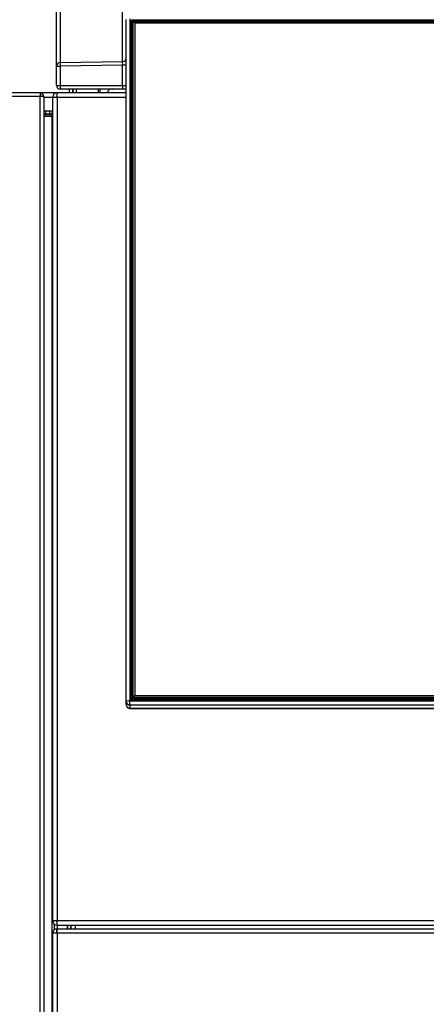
# Model space of a CAD drawing. Header units: millimetres. Extents: x 14 to 274, y 0 to 191.
# Tile 28 of 59: x 54 to 65, y 150 to 177. Entities that reach past the tile are written whole.
import ezdxf
from ezdxf.enums import TextEntityAlignment as Align

# ---------------------------------------------------------------- set-up
doc = ezdxf.new("R2010")
doc.units = ezdxf.units.MM
doc.layers.add('134.136_BW4_CTM-', color=7, linetype='Continuous')
doc.layers.add('Standard', color=7, linetype='Continuous')
doc.styles.add('SEACAD_Arial', font='arial.ttf')
doc.dimstyles.new('ISO', dxfattribs={"dimtxt": 3, "dimasz": 3, "dimexe": 1.5, "dimexo": 1.5, "dimgap": 0.75, "dimtad": 1, "dimlfac": 10, "dimtxsty": 'SEACAD_Arial', "dimblk1": '_SE_FILLED', "dimblk2": '_SE_FILLED', "dimsah": 1, "dimcen": 1.5, "dimazin": 0, "dimtfac": 0.7, "dimtdec": 3, "dimtmove": 0, "dimatfit": 3, "dimfxl": 1, "dimarcsym": 0})

# ---------------------------------------------------------------- blocks, each defined once
blk = doc.blocks.new('SE1')
at = {"layer": '134.136_BW4_CTM-', "color": 7, "linetype": 'Continuous'}
for p, q in [((28.156, 49.024), (28.156, 51.988)), ((28.254, 52.087), (28.254, 49.123)), ((29.958, 49.151), (29.958, 51.77)), ((30.056, 31.74), (30.056, 50.3)), ((30.156, 50.312), (30.156, 31.752)), ((30.171, 31.827), (30.171, 50.223)), ((30.205, 50.182), (30.201, 50.219)), ((30.201, 50.219), (30.201, 31.823)), ((30.205, 31.795), (30.205, 50.182)), ((30.231, 50.283), (57.881, 50.283)), ((30.231, 50.249), (30.231, 50.283)), ((57.881, 50.249), (30.231, 50.249)), ((30.231, 50.249), (30.235, 50.211)), ((30.235, 50.211), (30.252, 50.211)), ((30.235, 50.178), (30.235, 50.211)), ((30.236, 50.178), (30.235, 50.178)), ((30.235, 50.178), (30.235, 31.793)), ((30.261, 50.222), (30.236, 50.194)), ((30.236, 31.891), (30.236, 50.194)), ((30.286, 50.243), (30.261, 50.222)), ((30.286, 50.2), (30.261, 50.222)), ((30.286, 50.243), (57.826, 50.243)), ((57.826, 50.2), (30.286, 50.2)), ((30.286, 50.2), (30.286, 31.897)), ((28.254, 49.123), (29.958, 49.151)), ((29.958, 49.051), (28.254, 49.024)), ((30.056, 49.051), (29.958, 49.051)), ((29.958, 48.5), (29.958, 49.051)), ((28.156, 49.024), (28.254, 49.024)), ((28.156, 48.5), (28.156, 49.024)), ((28.254, 49.024), (28.254, 48.5)), ((28.156, 48.5), (28.254, 48.5)), ((28.254, 48.5), (29.958, 48.5)), ((29.958, 48.5), (30.056, 48.5)), ((27.716, 48.3), (0.166, 48.3)), ((28.174, 48.3), (27.716, 48.3)), ((27.716, 48.3), (27.716, 48.2)), ((27.716, 48.297), (27.719, 48.297)), ((27.719, 48.297), (27.719, 48.217)), ((28.167, 48.3), (28.167, 48.199)), ((28.174, 48.182), (28.174, 48.3)), ((28.181, 48.3), (28.174, 48.3)), ((30.056, 48.3), (28.181, 48.3)), ((29.959, 48.4), (28.256, 48.4)), ((28.504, 48.4), (28.504, 48.318)), ((28.604, 48.318), (28.604, 48.4)), ((28.606, 48.4), (28.606, 48.3)), ((28.706, 48.3), (28.706, 48.4)), ((29.297, 48.3), (29.297, 48.4)), ((29.346, 48.315), (29.346, 48.4)), ((29.346, 48.315), (29.346, 48.3)), ((29.346, 48.315), (29.531, 48.311)), ((29.609, 48.4), (29.521, 48.3)), ((29.675, 48.4), (29.675, 48.4)), ((30.056, 48.4), (29.959, 48.4)), ((27.716, 48.2), (0.166, 48.2)), ((27.716, 48.217), (27.719, 48.217)), ((27.716, 9.85), (27.716, 48.2)), ((27.816, 48.2), (27.716, 48.2)), ((27.816, 48.2), (27.816, 9.85)), ((27.816, 48.182), (28.056, 48.182)), ((28.056, 48.182), (28.174, 48.182)), ((28.056, 25.768), (28.056, 48.182)), ((28.174, 48.182), (28.174, 25.768)), ((28.174, 48.182), (30.056, 48.182)), ((28.056, 47.8), (27.816, 47.8)), ((27.816, 47.72), (27.866, 47.72)), ((28.051, 47.719), (27.816, 47.719)), ((27.816, 47.71), (28.042, 47.71)), ((27.866, 47.72), (27.866, 47.8)), ((27.866, 47.72), (27.966, 47.72)), ((27.866, 47.72), (27.866, 47.719)), ((27.966, 47.8), (27.966, 47.72)), ((27.966, 47.719), (27.966, 47.72)), ((28.043, 47.8), (28.032, 47.723)), ((28.042, 47.71), (28.051, 47.719)), ((28.042, 47.71), (28.042, 47.66)), ((28.042, 47.66), (27.816, 47.66)), ((28.042, 9.584), (28.042, 47.66)), ((28.042, 47.66), (28.056, 47.66)), ((30.236, 31.867), (30.236, 31.891)), ((30.236, 31.891), (30.261, 31.87)), ((30.286, 31.897), (30.261, 31.87)), ((30.286, 31.897), (57.826, 31.897)), ((30.056, 31.655), (30.056, 31.74)), ((30.056, 31.655), (30.056, 31.648)), ((30.156, 31.752), (57.956, 31.752)), ((30.156, 31.641), (30.156, 31.752)), ((57.956, 31.641), (30.156, 31.641)), ((30.156, 31.641), (30.156, 31.556)), ((30.231, 31.793), (30.231, 31.767)), ((57.881, 31.793), (30.231, 31.793)), ((57.881, 31.767), (30.231, 31.767)), ((30.261, 31.839), (30.236, 31.867)), ((30.261, 31.87), (30.286, 31.842)), ((30.286, 31.817), (30.261, 31.839)), ((30.286, 31.842), (30.286, 31.817)), ((57.826, 31.842), (30.286, 31.842)), ((30.286, 31.817), (57.826, 31.817)), ((30.156, 31.556), (57.956, 31.556)), ((30.156, 31.548), (30.156, 31.556)), ((30.156, 31.548), (57.956, 31.548)), ((28.174, 25.768), (28.056, 25.768)), ((28.167, 25.751), (28.167, 25.65)), ((59.938, 25.768), (28.174, 25.768)), ((28.174, 25.65), (28.174, 25.768)), ((28.092, 25.683), (28.092, 25.516)), ((28.101, 25.523), (28.101, 25.676)), ((28.166, 25.447), (28.166, 25.55)), ((28.174, 25.65), (28.181, 25.65)), ((28.176, 25.65), (28.176, 25.55)), ((28.176, 25.43), (28.176, 25.55)), ((28.176, 25.55), (59.936, 25.55)), ((28.181, 25.65), (59.931, 25.65)), ((28.456, 25.65), (28.456, 25.55)), ((28.457, 25.55), (28.457, 25.65)), ((28.54, 25.65), (28.54, 25.55)), ((28.556, 25.55), (28.556, 25.65)), ((28.676, 25.55), (28.676, 25.65)), ((28.056, 9.85), (28.056, 25.43)), ((28.176, 25.43), (28.056, 25.43)), ((59.936, 25.43), (28.176, 25.43)), ((28.176, 25.43), (28.176, 9.87))]:
    blk.add_line(p, q, dxfattribs=at)
for centre, radius, start, end in [((30.231, 50.219), 0.0298, 89.6833, 179.888), ((28.263, 49.101), 1.696, 358.3145, 1.6855), ((28.256, 48.5), 0.1, 180, 270), ((27.719, 48.2), 0.097, 0, 90), ((28.174, 48.182), 0.118, 93.4355, 180), ((28.174, 48.182), 0.118, 90, 93.4355), ((28.181, 48.182), 0.118, 90, 93.4355), ((28.486, 48.318), 0.018, 270, 360), ((28.486, 48.318), 0.118, 351.2257, 360), ((27.719, 48.2), 0.017, 0, 90), ((28.174, 48.182), 0.018, 113.1311, 180), ((28.174, 48.182), 0.018, 90, 113.1311), ((28.042, 47.66), 0.05, 74.2537, 89.9956), ((30.156, 31.648), 0.1, 180, 270), ((30.231, 31.823), 0.0299, 180.267, 270.1617), ((28.174, 25.768), 0.118, 180, 266.5645), ((28.174, 25.768), 0.018, 180, 246.8689), ((28.174, 25.768), 0.018, 246.8689, 270), ((28.176, 25.43), 0.12, 94.7802, 180), ((28.176, 25.43), 0.12, 90, 94.7802), ((28.174, 25.768), 0.118, 266.5645, 270), ((28.181, 25.768), 0.118, 266.5645, 270), ((28.176, 25.43), 0.02, 120, 180), ((28.176, 25.43), 0.02, 90, 120)]:
    blk.add_arc(centre, radius, start, end, dxfattribs=at)
for centre, major_axis, ratio, start_param, end_param in [((30.231, 50.223), (0.06, -0.0012), 0.99254, 1.591293, 3.161785), ((30.171, 50.219), (0.03, 0), 0.121869, 0.017453, 1.570796), ((30.235, 50.182), (-0.0298, -0.0037), 0.990117, 4.58886, 6.159351), ((30.235, 50.182), (0.03, 0), 0.121869, 3.159046, 4.712389), ((28.256, 49.024), (-0.1, 0), 0.997564, 4.729842, 6.283185), ((28.256, 49.024), (-0.0016, 0.1), 0.01745, 0.069813, 1.570512), ((29.956, 49.251), (0.1, 0), 0.997564, 4.729842, 6.283185), ((28.256, 48.5), (0, -0.1), 0.017452, 4.712389, 6.283185), ((29.959, 48.5), (0, -0.1), 0.017452, 4.712389, 6.283185), ((30.156, 31.74), (-0.1, 0), 0.121869, 4.712389, 6.283185), ((30.156, 31.74), (0.1, 0), 0.992546, 3.141593, 4.712389), ((30.156, 31.655), (0.1, 0), 0.992546, 3.141593, 4.712389), ((30.231, 31.827), (0.06, 0.0012), 0.99254, 3.121401, 4.691892), ((30.171, 31.823), (0.03, 0), 0.121869, 0.017453, 1.570796)]:
    blk.add_ellipse(centre, major_axis=major_axis, ratio=ratio, start_param=start_param, end_param=end_param, dxfattribs=at)
blk.add_point((29.674, 48.4), dxfattribs=at)
blk = doc.blocks.new('DMBLK12')
at = {"layer": 'Standard', "linetype": 'Continuous'}
for points in [[(17.304, 187.888), (18.304, 187.888), (17.804, 190.888)], [(17.304, 129.334), (17.804, 126.334), (18.304, 129.334)]]:
    blk.add_hatch(color=7, dxfattribs=at).paths.add_polyline_path(points)
at = {"layer": 'Standard', "color": 7, "linetype": 'Continuous'}
for p, q in [((55.592, 190.888), (16.304, 190.888)), ((17.804, 126.334), (17.804, 190.888)), ((27.004, 126.334), (16.304, 126.334))]:
    blk.add_line(p, q, dxfattribs=at)
at = {"layer": 'Standard', "color": 7, "linetype": 'Continuous', "style": 'SEACAD_Arial'}
blk.add_text('646', height=3, rotation=90, dxfattribs=at).set_placement((14.054, 155.089), align=Align.TOP_LEFT)
blk = doc.blocks.new('_SE_FILLED')
at = {"color": 0}
blk.add_line((0, 0), (-1, 0), dxfattribs=at)
blk.add_solid([(0, 0), (-1, -0.1665), (-1, 0.1665), (0, 0)], dxfattribs=at)

msp = doc.modelspace()

# ---------------------------------------------------------------- block references
at = {"layer": 'Standard', "color": 7}
msp.add_blockref('SE1', (26.9776, 126.334), dxfattribs=at)

# ---------------------------------------------------------------- dimensions: what is measured, and where the dimension line sits
at = {"layer": 'Standard', "color": 7, "linetype": 'Continuous'}
dim = msp.add_linear_dim(base=(17.8035, 190.8882), p1=(28.5036, 126.334), p2=(57.0921, 190.8882), angle=90, text='\\A1;<>', dimstyle='ISO', override={"dimdec": 0}, dxfattribs=at)
dim.commit()
dim.dimension.update_dxf_attribs({"geometry": 'DMBLK12', "text_midpoint": (17.8035, 158.6111), "dimtype": 160})

doc.saveas('drawing.dxf')
